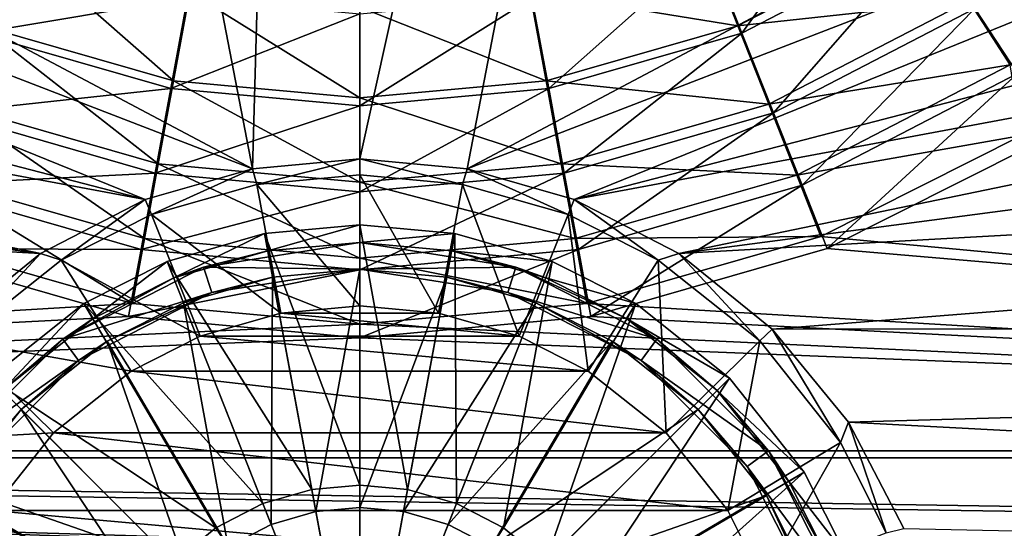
# Model space of a CAD drawing. Header units: metres. Extents: x 0 to 1004, y -708 to 0.
# Tile 32 of 125: x 464 to 575, y -549 to -491. Entities that reach past the tile are written whole.
import ezdxf

# ---------------------------------------------------------------- set-up
doc = ezdxf.new("R2010")
doc.units = ezdxf.units.M

msp = doc.modelspace()

# ---------------------------------------------------------------- linework, layer by layer
at = {"layer": 'top0123410'}
for points in [[(571.418884, -490.17041, 2150.335205), (591.696167, -473.698608, 2150.335205), (576.215576, -497.507294, 2158.308838)], [(541.307434, -483.255951, 2137.627197), (558.309387, -474.699768, 2137.627197), (545.137939, -492.929016, 2143.397217)], [(558.309387, -474.699768, 2137.627197), (566.116882, -482.060608, 2143.397217), (545.137939, -492.929016, 2143.397217)], [(570.713196, -489.315948, 2153.198975), (575.399475, -496.499237, 2161.194092), (596.897339, -479.069336, 2161.194092)], [(540.937073, -482.625671, 2140.483154), (544.680664, -492.10849, 2146.241211), (565.512085, -481.343414, 2146.241211)], [(565.512085, -481.343414, 2146.241211), (544.680664, -492.10849, 2146.241211), (570.713196, -489.315948, 2153.198975)], [(463.112274, -482.625671, 2140.483154), (459.368683, -492.10849, 2146.241211), (481.010864, -498.30542, 2146.241211)], [(482.853973, -488.278412, 2140.483154), (463.112274, -482.625671, 2140.483154), (481.010864, -498.30542, 2146.241211)], [(540.937073, -482.625671, 2140.483154), (521.195374, -488.278412, 2140.483154), (544.680664, -492.10849, 2146.241211)], [(545.137939, -492.929016, 2143.397217), (566.116882, -482.060608, 2143.397217), (548.704468, -501.937897, 2150.335205)], [(566.116882, -482.060608, 2143.397217), (571.418884, -490.17041, 2150.335205), (548.704468, -501.937897, 2150.335205)], [(462.741882, -483.255951, 2137.627197), (482.604675, -488.966949, 2137.627197), (458.911407, -492.929016, 2143.397217)], [(521.444702, -488.966949, 2137.627197), (541.307434, -483.255951, 2137.627197), (523.337158, -499.197205, 2143.397217)], [(541.307434, -483.255951, 2137.627197), (545.137939, -492.929016, 2143.397217), (523.337158, -499.197205, 2143.397217)], [(481.010864, -498.30542, 2146.241211), (502.024689, -500.221405, 2146.241211), (482.853973, -488.278412, 2140.483154)], [(502.024689, -500.221405, 2146.241211), (502.024689, -490.026398, 2140.483154), (482.853973, -488.278412, 2140.483154)], [(521.195374, -488.278412, 2140.483154), (502.024689, -490.026398, 2140.483154), (523.038513, -498.30542, 2146.241211)], [(521.195374, -488.278412, 2140.483154), (523.038513, -498.30542, 2146.241211), (544.680664, -492.10849, 2146.241211)], [(482.604675, -488.966949, 2137.627197), (480.712158, -499.197205, 2143.397217), (458.911407, -492.929016, 2143.397217)], [(482.604675, -488.966949, 2137.627197), (502.024689, -490.748718, 2137.627197), (480.712158, -499.197205, 2143.397217)], [(523.337158, -499.197205, 2143.397217), (502.024689, -501.152588, 2143.397217), (521.444702, -488.966949, 2137.627197)], [(502.024689, -501.152588, 2143.397217), (502.024689, -490.748718, 2137.627197), (521.444702, -488.966949, 2137.627197)], [(544.680664, -492.10849, 2146.241211), (548.175171, -500.962921, 2153.198975), (570.713196, -489.315948, 2153.198975)], [(570.713196, -489.315948, 2153.198975), (548.175171, -500.962921, 2153.198975), (575.399475, -496.499237, 2161.194092)], [(502.024689, -490.748718, 2137.627197), (502.024689, -501.152588, 2143.397217), (480.712158, -499.197205, 2143.397217)], [(502.024689, -490.026398, 2140.483154), (502.024689, -500.221405, 2146.241211), (523.038513, -498.30542, 2146.241211)], [(548.704468, -501.937897, 2150.335205), (571.418884, -490.17041, 2150.335205), (551.931091, -510.088165, 2158.308838)], [(571.418884, -490.17041, 2150.335205), (576.215576, -497.507294, 2158.308838), (551.931091, -510.088165, 2158.308838)], [(458.911407, -492.929016, 2143.397217), (480.712158, -499.197205, 2143.397217), (455.344879, -501.937897, 2150.335205)], [(459.368683, -492.10849, 2146.241211), (455.874146, -500.962921, 2153.198975), (479.289337, -507.667542, 2153.198975)], [(481.010864, -498.30542, 2146.241211), (459.368683, -492.10849, 2146.241211), (479.289337, -507.667542, 2153.198975)], [(544.680664, -492.10849, 2146.241211), (523.038513, -498.30542, 2146.241211), (548.175171, -500.962921, 2153.198975)], [(523.337158, -499.197205, 2143.397217), (545.137939, -492.929016, 2143.397217), (525.100281, -508.72464, 2150.335205)], [(545.137939, -492.929016, 2143.397217), (548.704468, -501.937897, 2150.335205), (525.100281, -508.72464, 2150.335205)], [(548.175171, -500.962921, 2153.198975), (551.323792, -508.940857, 2161.194092), (575.399475, -496.499237, 2161.194092)], [(575.399475, -496.499237, 2161.194092), (551.323792, -508.940857, 2161.194092), (576.678833, -504.485992, 2169.999756)], [(576.215576, -497.507294, 2158.308838), (554.753723, -517.221436, 2167.143799), (551.931091, -510.088165, 2158.308838)], [(577.566284, -505.742157, 2167.143799), (554.753723, -517.221436, 2167.143799), (576.215576, -497.507294, 2158.308838)], [(479.289337, -507.667542, 2153.198975), (502.024689, -509.740509, 2153.198975), (481.010864, -498.30542, 2146.241211)], [(502.024689, -509.740509, 2153.198975), (502.024689, -500.221405, 2146.241211), (481.010864, -498.30542, 2146.241211)], [(523.038513, -498.30542, 2146.241211), (502.024689, -500.221405, 2146.241211), (524.76001, -507.667542, 2153.198975)], [(523.038513, -498.30542, 2146.241211), (524.76001, -507.667542, 2153.198975), (548.175171, -500.962921, 2153.198975)], [(480.712158, -499.197205, 2143.397217), (478.949097, -508.72464, 2150.335205), (455.344879, -501.937897, 2150.335205)], [(480.712158, -499.197205, 2143.397217), (502.024689, -501.152588, 2143.397217), (478.949097, -508.72464, 2150.335205)], [(525.100281, -508.72464, 2150.335205), (502.024689, -510.841766, 2150.335205), (523.337158, -499.197205, 2143.397217)], [(502.024689, -510.841766, 2150.335205), (502.024689, -501.152588, 2143.397217), (523.337158, -499.197205, 2143.397217)], [(502.024689, -500.221405, 2146.241211), (502.024689, -509.740509, 2153.198975), (524.76001, -507.667542, 2153.198975)], [(455.344879, -501.937897, 2150.335205), (478.949097, -508.72464, 2150.335205), (452.118256, -510.088165, 2158.308838)], [(455.874146, -500.962921, 2153.198975), (452.725555, -508.940857, 2161.194092), (477.73822, -516.102905, 2161.194092)], [(479.289337, -507.667542, 2153.198975), (455.874146, -500.962921, 2153.198975), (477.73822, -516.102905, 2161.194092)], [(502.024689, -501.152588, 2143.397217), (502.024689, -510.841766, 2150.335205), (478.949097, -508.72464, 2150.335205)], [(548.175171, -500.962921, 2153.198975), (524.76001, -507.667542, 2153.198975), (551.323792, -508.940857, 2161.194092)], [(525.100281, -508.72464, 2150.335205), (548.704468, -501.937897, 2150.335205), (526.695313, -517.343994, 2158.308838)], [(548.704468, -501.937897, 2150.335205), (551.931091, -510.088165, 2158.308838), (526.695313, -517.343994, 2158.308838)], [(551.323792, -508.940857, 2161.194092), (554.04895, -515.849182, 2169.999756), (576.678833, -504.485992, 2169.999756)], [(820.797729, -540.828064, 2169.999756), (576.678833, -504.485992, 2169.999756), (554.04895, -515.849182, 2169.999756)], [(554.753723, -517.221436, 2167.143799), (577.566284, -505.742157, 2167.143799), (820.797729, -540.0271, 2167.143799)], [(477.73822, -516.102905, 2161.194092), (502.024689, -518.317261, 2161.194092), (479.289337, -507.667542, 2153.198975)], [(502.024689, -518.317261, 2161.194092), (502.024689, -509.740509, 2153.198975), (479.289337, -507.667542, 2153.198975)], [(524.76001, -507.667542, 2153.198975), (502.024689, -509.740509, 2153.198975), (526.311157, -516.102905, 2161.194092)], [(524.76001, -507.667542, 2153.198975), (526.311157, -516.102905, 2161.194092), (551.323792, -508.940857, 2161.194092)], [(450.000427, -515.849182, 2169.999756), (476.394257, -523.406677, 2169.999756), (452.725555, -508.940857, 2161.194092)], [(478.949097, -508.72464, 2150.335205), (477.354065, -517.343994, 2158.308838), (452.118256, -510.088165, 2158.308838)], [(452.725555, -508.940857, 2161.194092), (476.394257, -523.406677, 2169.999756), (477.73822, -516.102905, 2161.194092)], [(478.949097, -508.72464, 2150.335205), (502.024689, -510.841766, 2150.335205), (477.354065, -517.343994, 2158.308838)], [(526.695313, -517.343994, 2158.308838), (502.024689, -519.607483, 2158.308838), (525.100281, -508.72464, 2150.335205)], [(502.024689, -519.607483, 2158.308838), (502.024689, -510.841766, 2150.335205), (525.100281, -508.72464, 2150.335205)], [(502.024689, -509.740509, 2153.198975), (502.024689, -518.317261, 2161.194092), (526.311157, -516.102905, 2161.194092)], [(551.323792, -508.940857, 2161.194092), (526.311157, -516.102905, 2161.194092), (554.04895, -515.849182, 2169.999756)], [(452.118256, -510.088165, 2158.308838), (477.354065, -517.343994, 2158.308838), (449.295593, -517.221436, 2167.143799)], [(502.024689, -510.841766, 2150.335205), (502.024689, -519.607483, 2158.308838), (477.354065, -517.343994, 2158.308838)], [(551.931091, -510.088165, 2158.308838), (528.092041, -524.887268, 2167.143799), (526.695313, -517.343994, 2158.308838)], [(554.753723, -517.221436, 2167.143799), (528.092041, -524.887268, 2167.143799), (551.931091, -510.088165, 2158.308838)], [(183.251587, -540.828064, 2169.999756), (476.394257, -523.406677, 2169.999756), (450.000427, -515.849182, 2169.999756)], [(476.394257, -523.406677, 2169.999756), (502.024689, -525.743713, 2169.999756), (477.73822, -516.102905, 2161.194092)], [(477.73822, -516.102905, 2161.194092), (502.024689, -525.743713, 2169.999756), (502.024689, -518.317261, 2161.194092)], [(526.311157, -516.102905, 2161.194092), (502.024689, -518.317261, 2161.194092), (527.65509, -523.406677, 2169.999756)], [(526.311157, -516.102905, 2161.194092), (527.65509, -523.406677, 2169.999756), (554.04895, -515.849182, 2169.999756)], [(554.04895, -515.849182, 2169.999756), (527.65509, -523.406677, 2169.999756), (820.797729, -540.828064, 2169.999756)], [(449.295593, -517.221436, 2167.143799), (475.957306, -524.887268, 2167.143799), (183.251587, -540.0271, 2167.143799)], [(477.354065, -517.343994, 2158.308838), (475.957306, -524.887268, 2167.143799), (449.295593, -517.221436, 2167.143799)], [(477.354065, -517.343994, 2158.308838), (502.024689, -519.607483, 2158.308838), (475.957306, -524.887268, 2167.143799)], [(528.092041, -524.887268, 2167.143799), (502.024689, -527.278931, 2167.143799), (526.695313, -517.343994, 2158.308838)], [(526.695313, -517.343994, 2158.308838), (502.024689, -527.278931, 2167.143799), (502.024689, -519.607483, 2158.308838)], [(820.797729, -540.0271, 2167.143799), (528.092041, -524.887268, 2167.143799), (554.753723, -517.221436, 2167.143799)], [(502.024689, -518.317261, 2161.194092), (502.024689, -525.743713, 2169.999756), (527.65509, -523.406677, 2169.999756)], [(502.024689, -519.607483, 2158.308838), (502.024689, -527.278931, 2167.143799), (475.957306, -524.887268, 2167.143799)], [(502.024689, -525.743713, 2169.999756), (476.394257, -523.406677, 2169.999756), (183.251587, -540.828064, 2169.999756)], [(527.65509, -523.406677, 2169.999756), (502.024689, -525.743713, 2169.999756), (820.797729, -540.828064, 2169.999756)], [(475.957306, -524.887268, 2167.143799), (502.024689, -527.278931, 2167.143799), (183.251587, -540.0271, 2167.143799)], [(502.024689, -527.278931, 2167.143799), (528.092041, -524.887268, 2167.143799), (820.797729, -540.0271, 2167.143799)], [(820.797729, -540.828064, 2169.999756), (502.024689, -525.743713, 2169.999756), (183.251587, -540.828064, 2169.999756)], [(183.251587, -540.0271, 2167.143799), (502.024689, -527.278931, 2167.143799), (820.797729, -540.0271, 2167.143799)], [(900.214172, -579.368164, 2141.365967), (142.541962, -550.832275, 2160.918945), (183.251587, -540.0271, 2167.143799)], [(183.251587, -540.828064, 2169.999756), (142.98912, -551.227539, 2164.058594), (893.62793, -573.584229, 2149.328857)], [(820.797729, -540.0271, 2167.143799), (861.507385, -550.832275, 2160.918945), (183.251587, -540.0271, 2167.143799)], [(861.507385, -550.832275, 2160.918945), (881.462219, -563.486084, 2152.842285), (183.251587, -540.0271, 2167.143799)], [(183.251587, -540.0271, 2167.143799), (881.462219, -563.486084, 2152.842285), (900.214172, -579.368164, 2141.365967)], [(893.62793, -573.584229, 2149.328857), (878.298828, -561.631348, 2157.554688), (183.251587, -540.828064, 2169.999756)], [(878.298828, -561.631348, 2157.554688), (861.060242, -551.227539, 2164.058594), (183.251587, -540.828064, 2169.999756)], [(183.251587, -540.828064, 2169.999756), (861.060242, -551.227539, 2164.058594), (820.797729, -540.828064, 2169.999756)]]:
    msp.add_3dface(points, dxfattribs=at)
at = {"layer": 'top0123421'}
for points in [[(502.024506, -514.536377, 106.452499), (491.28833, -515.521423, 106.452499), (502.024506, -543.884216, 110.948647)], [(491.652283, -517.487976, 103.797249), (491.28833, -515.521423, 103.38913), (502.024506, -514.536377, 103.38913)], [(502.024506, -514.536377, 103.38913), (491.28833, -515.521423, 106.452499), (502.024506, -514.536377, 106.452499)], [(502.024506, -514.536377, 103.38913), (491.28833, -515.521423, 103.38913), (491.28833, -515.521423, 106.452499)], [(502.024506, -516.536316, 103.797249), (491.652283, -517.487976, 103.797249), (502.024506, -514.536377, 103.38913)], [(512.76062, -515.521423, 106.452499), (502.024506, -514.536377, 106.452499), (507.420074, -544.379211, 110.948647)], [(502.024506, -514.536377, 106.452499), (502.024506, -543.884216, 110.948647), (507.420074, -544.379211, 110.948647)], [(502.024506, -516.536316, 103.797249), (502.024506, -514.536377, 103.38913), (512.76062, -515.521423, 103.38913)], [(512.76062, -515.521423, 103.38913), (502.024506, -514.536377, 106.452499), (512.76062, -515.521423, 106.452499)], [(512.76062, -515.521423, 103.38913), (502.024506, -514.536377, 103.38913), (502.024506, -514.536377, 106.452499)], [(491.28833, -515.521423, 106.452499), (480.307404, -518.67865, 106.452499), (496.628906, -544.379211, 110.948647)], [(481.043549, -520.538208, 103.797249), (480.307404, -518.67865, 103.389137), (491.28833, -515.521423, 103.38913)], [(491.28833, -515.521423, 103.38913), (480.307404, -518.67865, 103.389137), (491.28833, -515.521423, 106.452499)], [(491.28833, -515.521423, 106.452499), (480.307404, -518.67865, 103.389137), (480.307404, -518.67865, 106.452499)], [(491.652283, -517.487976, 103.797249), (481.043549, -520.538208, 103.797249), (491.28833, -515.521423, 103.38913)], [(491.28833, -515.521423, 106.452499), (496.628906, -544.379211, 110.948647), (502.024506, -543.884216, 110.948647)], [(512.396729, -517.487976, 103.797249), (502.024506, -516.536316, 103.797249), (512.76062, -515.521423, 103.38913)], [(512.76062, -515.521423, 106.452499), (507.420074, -544.379211, 110.948647), (512.93927, -545.966125, 110.948647)], [(512.396729, -517.487976, 103.797249), (512.76062, -515.521423, 103.38913), (523.741577, -518.67865, 103.389137)], [(523.741577, -518.67865, 106.452499), (512.76062, -515.521423, 106.452499), (512.93927, -545.966125, 110.948647)], [(523.741577, -518.67865, 103.389137), (512.76062, -515.521423, 103.38913), (523.741577, -518.67865, 106.452499)], [(523.741577, -518.67865, 106.452499), (512.76062, -515.521423, 103.38913), (512.76062, -515.521423, 106.452499)], [(484.410522, -519.326111, 96.509148), (481.043549, -520.538208, 103.797249), (491.652283, -517.487976, 103.797249)], [(502.024506, -516.536316, 96.509148), (484.410522, -519.326111, 96.509148), (491.652283, -517.487976, 103.797249)], [(502.024506, -516.536316, 96.509148), (502.024506, -519.536316, 96.509148), (484.410522, -519.326111, 96.509148)], [(502.024506, -516.536316, 96.509148), (491.652283, -517.487976, 103.797249), (502.024506, -516.536316, 103.797249)], [(519.638489, -519.326111, 96.509148), (502.024506, -516.536316, 96.509148), (512.396729, -517.487976, 103.797249)], [(512.396729, -517.487976, 103.797249), (502.024506, -516.536316, 96.509148), (502.024506, -516.536316, 103.797249)], [(502.024506, -516.536316, 96.509148), (519.638489, -519.326111, 96.509148), (502.024506, -519.536316, 96.509148)], [(523.005432, -520.538208, 103.797249), (512.396729, -517.487976, 103.797249), (523.741577, -518.67865, 103.389137)], [(523.005432, -520.538208, 103.797249), (519.638489, -519.326111, 96.509148), (512.396729, -517.487976, 103.797249)], [(484.410522, -519.326111, 96.509148), (468.520721, -527.422363, 96.509148), (481.043549, -520.538208, 103.797249)], [(484.410522, -519.326111, 96.509148), (485.337585, -522.17926, 96.509148), (468.520721, -527.422363, 96.509148)], [(480.307404, -518.67865, 106.452499), (470.89624, -523.416199, 106.452499), (491.109711, -545.966125, 110.948647)], [(471.9505, -525.115723, 103.797249), (470.89624, -523.416199, 103.389137), (480.307404, -518.67865, 103.389137)], [(480.307404, -518.67865, 103.389137), (470.89624, -523.416199, 103.389137), (480.307404, -518.67865, 106.452499)], [(480.307404, -518.67865, 106.452499), (470.89624, -523.416199, 103.389137), (470.89624, -523.416199, 106.452499)], [(481.043549, -520.538208, 103.797249), (471.9505, -525.115723, 103.797249), (480.307404, -518.67865, 103.389137)], [(480.307404, -518.67865, 106.452499), (491.109711, -545.966125, 110.948647), (496.628906, -544.379211, 110.948647)], [(502.024506, -519.536316, 96.509148), (485.337585, -522.17926, 96.509148), (484.410522, -519.326111, 96.509148)], [(502.024506, -519.536316, 96.509148), (492.198181, -520.437866, 104.382034), (485.337585, -522.17926, 96.509148)], [(492.198181, -520.437866, 104.382034), (502.024506, -519.536316, 104.382034), (497.089874, -546.8703, 108.182106)], [(502.024506, -519.536316, 96.509148), (502.024506, -519.536316, 104.382034), (492.198181, -520.437866, 104.382034)], [(502.024506, -519.536316, 104.382034), (502.024506, -546.417542, 108.182106), (497.089874, -546.8703, 108.182106)], [(519.638489, -519.326111, 96.509148), (518.711426, -522.17926, 96.509148), (502.024506, -519.536316, 96.509148)], [(502.024506, -519.536316, 104.382034), (511.8508, -520.437866, 104.382034), (502.024506, -546.417542, 108.182106)], [(518.711426, -522.17926, 96.509148), (511.8508, -520.437866, 104.382034), (502.024506, -519.536316, 96.509148)], [(511.8508, -520.437866, 104.382034), (502.024506, -519.536316, 104.382034), (502.024506, -519.536316, 96.509148)], [(523.741577, -518.67865, 106.452499), (512.93927, -545.966125, 110.948647), (518.250427, -548.717651, 110.948647)], [(533.152771, -523.416199, 106.452499), (523.741577, -518.67865, 106.452499), (518.250427, -548.717651, 110.948647)], [(519.638489, -519.326111, 96.509148), (535.528259, -527.422363, 96.509148), (518.711426, -522.17926, 96.509148)], [(535.528259, -527.422363, 96.509148), (519.638489, -519.326111, 96.509148), (532.09845, -525.115723, 103.797249)], [(519.638489, -519.326111, 96.509148), (523.005432, -520.538208, 103.797249), (532.09845, -525.115723, 103.797249)], [(523.005432, -520.538208, 103.797249), (523.741577, -518.67865, 103.389137), (533.152771, -523.416199, 103.389137)], [(533.152771, -523.416199, 103.389137), (523.741577, -518.67865, 103.389137), (533.152771, -523.416199, 106.452499)], [(533.152771, -523.416199, 106.452499), (523.741577, -518.67865, 103.389137), (523.741577, -518.67865, 106.452499)], [(468.520721, -527.422363, 96.509148), (471.9505, -525.115723, 103.797249), (481.043549, -520.538208, 103.797249)], [(482.147827, -523.327576, 104.382034), (492.198181, -520.437866, 104.382034), (492.042206, -548.321594, 108.182106)], [(492.198181, -520.437866, 104.382034), (482.147827, -523.327576, 104.382034), (485.337585, -522.17926, 96.509148)], [(492.198181, -520.437866, 104.382034), (497.089874, -546.8703, 108.182106), (492.042206, -548.321594, 108.182106)], [(511.8508, -520.437866, 104.382034), (506.959106, -546.8703, 108.182106), (502.024506, -546.417542, 108.182106)], [(511.8508, -520.437866, 104.382034), (521.901184, -523.327576, 104.382034), (506.959106, -546.8703, 108.182106)], [(521.901184, -523.327576, 104.382034), (511.8508, -520.437866, 104.382034), (518.711426, -522.17926, 96.509148)], [(532.09845, -525.115723, 103.797249), (523.005432, -520.538208, 103.797249), (533.152771, -523.416199, 103.389137)], [(485.337585, -522.17926, 96.509148), (470.284088, -529.849426, 96.509148), (468.520721, -527.422363, 96.509148)], [(485.337585, -522.17926, 96.509148), (473.531952, -527.665039, 104.382034), (470.284088, -529.849426, 96.509148)], [(485.337585, -522.17926, 96.509148), (482.147827, -523.327576, 104.382034), (473.531952, -527.665039, 104.382034)], [(533.764893, -529.849426, 96.509148), (521.901184, -523.327576, 104.382034), (518.711426, -522.17926, 96.509148)], [(535.528259, -527.422363, 96.509148), (533.764893, -529.849426, 96.509148), (518.711426, -522.17926, 96.509148)], [(470.89624, -523.416199, 106.452499), (460.305237, -531.817078, 106.452499), (485.798553, -548.717651, 110.948647)], [(461.719421, -533.231262, 103.797249), (460.305237, -531.817078, 103.389137), (470.89624, -523.416199, 103.389137)], [(470.89624, -523.416199, 103.389137), (460.305237, -531.817078, 103.389137), (470.89624, -523.416199, 106.452499)], [(470.89624, -523.416199, 106.452499), (460.305237, -531.817078, 103.389137), (460.305237, -531.817078, 106.452499)], [(471.9505, -525.115723, 103.797249), (461.719421, -533.231262, 103.797249), (470.89624, -523.416199, 103.389137)], [(470.89624, -523.416199, 106.452499), (485.798553, -548.717651, 110.948647), (491.109711, -545.966125, 110.948647)], [(473.531952, -527.665039, 104.382034), (482.147827, -523.327576, 104.382034), (487.184845, -550.838013, 108.182106)], [(482.147827, -523.327576, 104.382034), (492.042206, -548.321594, 108.182106), (487.184845, -550.838013, 108.182106)], [(521.901184, -523.327576, 104.382034), (512.006775, -548.321594, 108.182106), (506.959106, -546.8703, 108.182106)], [(521.901184, -523.327576, 104.382034), (530.517029, -527.665039, 104.382034), (512.006775, -548.321594, 108.182106)], [(533.152771, -523.416199, 106.452499), (518.250427, -548.717651, 110.948647), (522.991699, -552.569092, 110.948647)], [(533.764893, -529.849426, 96.509148), (530.517029, -527.665039, 104.382034), (521.901184, -523.327576, 104.382034)], [(543.743774, -531.817078, 106.452499), (533.152771, -523.416199, 106.452499), (522.991699, -552.569092, 110.948647)], [(532.09845, -525.115723, 103.797249), (533.152771, -523.416199, 103.389137), (543.743774, -531.817078, 103.389137)], [(543.743774, -531.817078, 103.389137), (533.152771, -523.416199, 103.389137), (543.743774, -531.817078, 106.452499)], [(543.743774, -531.817078, 106.452499), (533.152771, -523.416199, 103.389137), (533.152771, -523.416199, 106.452499)], [(471.9505, -525.115723, 103.797249), (468.520721, -527.422363, 96.509148), (461.719421, -533.231262, 103.797249)], [(542.32959, -533.231262, 103.797249), (532.09845, -525.115723, 103.797249), (543.743774, -531.817078, 103.389137)], [(535.528259, -527.422363, 96.509148), (532.09845, -525.115723, 103.797249), (542.32959, -533.231262, 103.797249)], [(468.520721, -527.422363, 96.509148), (455.910522, -540.032593, 96.509148), (461.719421, -533.231262, 103.797249)], [(468.520721, -527.422363, 96.509148), (470.284088, -529.849426, 96.509148), (455.910522, -540.032593, 96.509148)], [(535.528259, -527.422363, 96.509148), (548.138489, -540.032593, 96.509148), (533.764893, -529.849426, 96.509148)], [(548.138489, -540.032593, 96.509148), (535.528259, -527.422363, 96.509148), (542.32959, -533.231262, 103.797249)], [(463.840729, -535.352539, 104.382034), (473.531952, -527.665039, 104.382034), (482.848633, -554.360474, 108.182106)], [(473.531952, -527.665039, 104.382034), (463.840729, -535.352539, 104.382034), (470.284088, -529.849426, 96.509148)], [(473.531952, -527.665039, 104.382034), (487.184845, -550.838013, 108.182106), (482.848633, -554.360474, 108.182106)], [(530.517029, -527.665039, 104.382034), (516.864136, -550.838013, 108.182106), (512.006775, -548.321594, 108.182106)], [(530.517029, -527.665039, 104.382034), (540.208252, -535.352539, 104.382034), (516.864136, -550.838013, 108.182106)], [(540.208252, -535.352539, 104.382034), (530.517029, -527.665039, 104.382034), (533.764893, -529.849426, 96.509148)], [(470.284088, -529.849426, 96.509148), (458.337585, -541.795898, 96.509148), (455.910522, -540.032593, 96.509148)], [(470.284088, -529.849426, 96.509148), (463.840729, -535.352539, 104.382034), (458.337585, -541.795898, 96.509148)], [(545.711426, -541.795898, 96.509148), (540.208252, -535.352539, 104.382034), (533.764893, -529.849426, 96.509148)], [(548.138489, -540.032593, 96.509148), (545.711426, -541.795898, 96.509148), (533.764893, -529.849426, 96.509148)], [(460.305237, -531.817078, 106.452499), (451.904388, -542.408081, 106.452499), (481.057281, -552.569092, 110.948647)], [(460.305237, -531.817078, 106.452499), (481.057281, -552.569092, 110.948647), (485.798553, -548.717651, 110.948647)], [(543.743774, -531.817078, 106.452499), (522.991699, -552.569092, 110.948647), (526.843201, -557.310364, 110.948647)], [(552.144592, -542.408081, 106.452499), (543.743774, -531.817078, 106.452499), (526.843201, -557.310364, 110.948647)], [(542.32959, -533.231262, 103.797249), (543.743774, -531.817078, 103.389137), (552.144592, -542.408081, 103.389137)], [(552.144592, -542.408081, 103.389137), (543.743774, -531.817078, 103.389137), (552.144592, -542.408081, 106.452499)], [(552.144592, -542.408081, 106.452499), (543.743774, -531.817078, 103.389137), (543.743774, -531.817078, 106.452499)], [(550.445129, -543.462341, 103.797249), (542.32959, -533.231262, 103.797249), (552.144592, -542.408081, 103.389137)], [(548.138489, -540.032593, 96.509148), (542.32959, -533.231262, 103.797249), (550.445129, -543.462341, 103.797249)], [(456.153198, -545.043823, 104.382034), (463.840729, -535.352539, 104.382034), (479.326202, -558.696655, 108.182106)], [(463.840729, -535.352539, 104.382034), (456.153198, -545.043823, 104.382034), (458.337585, -541.795898, 96.509148)], [(463.840729, -535.352539, 104.382034), (482.848633, -554.360474, 108.182106), (479.326202, -558.696655, 108.182106)], [(540.208252, -535.352539, 104.382034), (521.200378, -554.360474, 108.182106), (516.864136, -550.838013, 108.182106)], [(540.208252, -535.352539, 104.382034), (547.895813, -545.043823, 104.382034), (521.200378, -554.360474, 108.182106)], [(547.895813, -545.043823, 104.382034), (540.208252, -535.352539, 104.382034), (545.711426, -541.795898, 96.509148)], [(548.138489, -540.032593, 96.509148), (556.234741, -555.922363, 96.509148), (545.711426, -541.795898, 96.509148)], [(556.234741, -555.922363, 96.509148), (548.138489, -540.032593, 96.509148), (555.022583, -552.555359, 103.797256)], [(555.022583, -552.555359, 103.797256), (548.138489, -540.032593, 96.509148), (550.445129, -543.462341, 103.797249)], [(553.381531, -556.849426, 96.509148), (547.895813, -545.043823, 104.382034), (545.711426, -541.795898, 96.509148)], [(556.234741, -555.922363, 96.509148), (553.381531, -556.849426, 96.509148), (545.711426, -541.795898, 96.509148)], [(451.904388, -542.408081, 106.452499), (447.16684, -551.819214, 106.452507), (477.205811, -557.310364, 110.948647)], [(451.904388, -542.408081, 106.452499), (477.205811, -557.310364, 110.948647), (481.057281, -552.569092, 110.948647)], [(552.144592, -542.408081, 106.452499), (526.843201, -557.310364, 110.948647), (529.594666, -562.621521, 110.948647)], [(556.882141, -551.819214, 106.452507), (552.144592, -542.408081, 106.452499), (529.594666, -562.621521, 110.948647)], [(550.445129, -543.462341, 103.797249), (552.144592, -542.408081, 103.389137), (556.882141, -551.819214, 103.389137)], [(556.882141, -551.819214, 103.389137), (552.144592, -542.408081, 103.389137), (556.882141, -551.819214, 106.452507)], [(556.882141, -551.819214, 106.452507), (552.144592, -542.408081, 103.389137), (552.144592, -542.408081, 106.452499)], [(502.024506, -543.884216, 110.948647), (496.628906, -544.379211, 110.948647), (502.024506, -573.536316, 112.452507)], [(507.420074, -544.379211, 110.948647), (502.024506, -543.884216, 110.948647), (502.024506, -573.536316, 112.452507)], [(555.022583, -552.555359, 103.797256), (550.445129, -543.462341, 103.797249), (556.882141, -551.819214, 103.389137)], [(451.815765, -553.659668, 104.382034), (456.153198, -545.043823, 104.382034), (476.809784, -563.554077, 108.182106)], [(456.153198, -545.043823, 104.382034), (479.326202, -558.696655, 108.182106), (476.809784, -563.554077, 108.182106)], [(496.628906, -544.379211, 110.948647), (491.109711, -545.966125, 110.948647), (502.024506, -573.536316, 112.452507)], [(512.93927, -545.966125, 110.948647), (507.420074, -544.379211, 110.948647), (502.024506, -573.536316, 112.452507)], [(547.895813, -545.043823, 104.382034), (524.722778, -558.696655, 108.182106), (521.200378, -554.360474, 108.182106)], [(547.895813, -545.043823, 104.382034), (552.233215, -553.659668, 104.382034), (524.722778, -558.696655, 108.182106)], [(552.233215, -553.659668, 104.382034), (547.895813, -545.043823, 104.382034), (553.381531, -556.849426, 96.509148)], [(491.109711, -545.966125, 110.948647), (485.798553, -548.717651, 110.948647), (502.024506, -573.536316, 112.452507)], [(497.089874, -546.8703, 108.182106), (502.024506, -546.417542, 108.182106), (502.024506, -573.536316, 109.452507)], [(518.250427, -548.717651, 110.948647), (512.93927, -545.966125, 110.948647), (502.024506, -573.536316, 112.452507)], [(502.024506, -546.417542, 108.182106), (506.959106, -546.8703, 108.182106), (502.024506, -573.536316, 109.452507)], [(492.042206, -548.321594, 108.182106), (497.089874, -546.8703, 108.182106), (502.024506, -573.536316, 109.452507)], [(506.959106, -546.8703, 108.182106), (512.006775, -548.321594, 108.182106), (502.024506, -573.536316, 109.452507)], [(487.184845, -550.838013, 108.182106), (492.042206, -548.321594, 108.182106), (502.024506, -573.536316, 109.452507)], [(512.006775, -548.321594, 108.182106), (516.864136, -550.838013, 108.182106), (502.024506, -573.536316, 109.452507)], [(485.798553, -548.717651, 110.948647), (481.057281, -552.569092, 110.948647), (502.024506, -573.536316, 112.452507)], [(522.991699, -552.569092, 110.948647), (518.250427, -548.717651, 110.948647), (502.024506, -573.536316, 112.452507)]]:
    msp.add_3dface(points, dxfattribs=at)
at = {"layer": 'top0123459'}
for points in [[(994.049377, -10, 90), (217.024673, -653.266907, 90), (10, -10, 90)], [(787.024658, -653.266907, 90), (217.024673, -653.266907, 90), (994.049377, -10, 90)], [(406.116364, -74.810768, 117.032295), (59.186348, -280.118225, 113.448639), (489.911316, -508.234344, 109.46685)], [(502.024689, -75.769028, 117.015564), (406.116364, -74.810768, 117.032295), (489.911316, -508.234344, 109.46685)], [(514.137573, -508.234253, 109.466858), (597.932983, -74.810768, 117.032295), (502.024689, -507.113647, 109.48642)], [(597.932983, -74.810768, 117.032295), (502.024689, -75.769028, 117.015564), (502.024689, -507.113647, 109.48642)], [(514.137573, -508.234253, 109.466858), (944.862854, -280.118256, 113.448639), (597.932983, -74.810768, 117.032295)], [(502.024689, -507.113647, 109.48642), (502.024689, -75.769028, 117.015564), (489.911316, -508.234344, 109.46685)], [(59.186348, -280.118225, 113.448639), (58.259731, -341.679382, 112.374084), (489.911316, -508.234344, 109.46685)], [(945.78949, -341.679413, 112.374084), (944.862854, -280.118256, 113.448639), (514.137573, -508.234253, 109.466858)], [(489.911316, -508.234344, 109.46685), (58.259731, -341.679382, 112.374084), (477.822968, -511.707306, 109.406235)], [(58.259731, -341.679382, 112.374084), (59.562889, -403.233734, 111.299652), (477.822968, -511.707306, 109.406235)], [(526.22644, -511.707336, 109.406235), (945.78949, -341.679413, 112.374084), (514.137573, -508.234253, 109.466858)], [(526.22644, -511.707336, 109.406235), (944.486328, -403.233765, 111.299652), (945.78949, -341.679413, 112.374084)], [(477.822968, -511.707306, 109.406235), (59.562889, -403.233734, 111.299652), (61.050213, -433.983124, 110.762917)], [(942.999023, -433.983154, 110.762917), (944.486328, -403.233765, 111.299652), (526.22644, -511.707336, 109.406235)], [(477.822968, -511.707306, 109.406235), (61.050213, -433.983124, 110.762917), (466.023346, -517.788757, 109.300079)], [(61.050213, -433.983124, 110.762917), (63.094116, -464.700562, 110.226746), (466.023346, -517.788757, 109.300079)], [(538.026001, -517.788696, 109.300079), (942.999023, -433.983154, 110.762917), (526.22644, -511.707336, 109.406235)], [(538.026001, -517.788696, 109.300079), (940.955139, -464.700592, 110.226746), (942.999023, -433.983154, 110.762917)], [(466.023346, -517.788757, 109.300079), (63.094116, -464.700562, 110.226746), (65.693924, -495.375977, 109.691299)], [(938.355286, -495.375977, 109.691299), (940.955139, -464.700592, 110.226746), (538.026001, -517.788696, 109.300079)], [(466.023346, -517.788757, 109.300079), (65.693924, -495.375977, 109.691299), (455.487305, -526.294312, 109.151619)], [(548.562073, -526.294312, 109.151611), (938.355286, -495.375977, 109.691299), (538.026001, -517.788696, 109.300079)], [(935.200439, -525.999268, 109.156769), (938.355286, -495.375977, 109.691299), (548.562073, -526.294312, 109.151611)], [(489.911316, -508.234344, 109.46685), (490.414764, -509.984924, 105.920578), (502.024689, -507.113647, 109.48642)], [(490.414764, -509.984924, 105.920578), (502.024689, -508.920868, 105.947937), (502.024689, -507.113647, 109.48642)], [(514.137573, -508.234253, 109.466858), (502.024689, -507.113647, 109.48642), (513.634583, -509.984924, 105.920578)], [(502.024689, -507.113647, 109.48642), (502.024689, -508.920868, 105.947937), (513.634583, -509.984924, 105.920578)], [(477.822968, -511.707306, 109.406235), (478.530273, -513.399109, 105.832802), (489.911316, -508.234344, 109.46685)], [(478.530273, -513.399109, 105.832802), (490.414764, -509.984924, 105.920578), (489.911316, -508.234344, 109.46685)], [(514.137573, -508.234253, 109.466858), (513.634583, -509.984924, 105.920578), (525.519104, -513.399109, 105.832802)], [(526.22644, -511.707336, 109.406235), (514.137573, -508.234253, 109.466858), (525.519104, -513.399109, 105.832802)], [(502.024689, -523.679565, 96.923141), (502.024689, -508.920868, 105.947937), (490.414764, -509.984924, 105.920578)], [(513.634583, -509.984924, 105.920578), (502.024689, -508.920868, 105.947937), (510.916351, -524.495117, 96.902176)], [(502.024689, -508.920868, 105.947937), (502.024689, -523.679565, 96.923141), (510.916351, -524.495117, 96.902176)], [(493.133026, -524.495117, 96.902176), (490.414764, -509.984924, 105.920578), (478.530273, -513.399109, 105.832802)], [(493.133026, -524.495117, 96.902176), (502.024689, -523.679565, 96.923141), (490.414764, -509.984924, 105.920578)], [(513.634583, -509.984924, 105.920578), (510.916351, -524.495117, 96.902176), (520.010742, -527.10907, 96.834976)], [(525.519104, -513.399109, 105.832802), (513.634583, -509.984924, 105.920578), (520.010742, -527.10907, 96.834976)], [(466.023346, -517.788757, 109.300079), (468.344391, -518.523315, 105.701065), (477.822968, -511.707306, 109.406235)], [(468.344391, -518.523315, 105.701065), (478.530273, -513.399109, 105.832802), (477.822968, -511.707306, 109.406235)], [(526.22644, -511.707336, 109.406235), (525.519104, -513.399109, 105.832802), (535.704956, -518.523315, 105.701065)], [(538.026001, -517.788696, 109.300079), (526.22644, -511.707336, 109.406235), (535.704956, -518.523315, 105.701065)], [(484.038635, -527.10907, 96.834976), (478.530273, -513.399109, 105.832802), (468.344391, -518.523315, 105.701065)], [(484.038635, -527.10907, 96.834976), (493.133026, -524.495117, 96.902176), (478.530273, -513.399109, 105.832802)], [(525.519104, -513.399109, 105.832802), (520.010742, -527.10907, 96.834976), (527.80957, -531.03418, 96.734062)], [(535.704956, -518.523315, 105.701065), (525.519104, -513.399109, 105.832802), (527.80957, -531.03418, 96.734062)], [(455.487305, -526.294312, 109.151619), (456.881287, -527.610779, 105.467438), (466.023346, -517.788757, 109.300079)], [(456.881287, -527.610779, 105.467438), (468.344391, -518.523315, 105.701065), (466.023346, -517.788757, 109.300079)], [(476.239777, -531.03418, 96.734062), (468.344391, -518.523315, 105.701065), (456.881287, -527.610779, 105.467438)], [(476.239777, -531.03418, 96.734062), (484.038635, -527.10907, 96.834976), (468.344391, -518.523315, 105.701065)], [(535.704956, -518.523315, 105.701065), (527.80957, -531.03418, 96.734062), (536.576477, -537.986633, 96.555328)], [(538.026001, -517.788696, 109.300079), (535.704956, -518.523315, 105.701065), (547.168091, -527.610779, 105.467438)], [(547.168091, -527.610779, 105.467438), (535.704956, -518.523315, 105.701065), (536.576477, -537.986633, 96.555328)], [(548.562073, -526.294312, 109.151611), (538.026001, -517.788696, 109.300079), (547.168091, -527.610779, 105.467438)], [(510.916351, -524.495117, 96.902176), (502.024689, -523.679565, 96.923141), (493.133026, -524.495117, 96.902176)], [(520.010742, -527.10907, 96.834976), (493.133026, -524.495117, 96.902176), (484.038635, -527.10907, 96.834976)], [(520.010742, -527.10907, 96.834976), (510.916351, -524.495117, 96.902176), (493.133026, -524.495117, 96.902176)], [(548.562073, -526.294312, 109.151611), (547.168091, -527.610779, 105.467438), (556.263489, -539.072083, 105.172783)], [(557.154968, -536.790833, 108.968399), (935.200439, -525.999268, 109.156769), (548.562073, -526.294312, 109.151611)], [(557.154968, -536.790833, 108.968399), (548.562073, -526.294312, 109.151611), (556.263489, -539.072083, 105.172783)], [(931.491577, -556.560425, 108.623322), (935.200439, -525.999268, 109.156769), (557.154968, -536.790833, 108.968399)], [(527.80957, -531.03418, 96.734062), (484.038635, -527.10907, 96.834976), (476.239777, -531.03418, 96.734062)], [(527.80957, -531.03418, 96.734062), (520.010742, -527.10907, 96.834976), (484.038635, -527.10907, 96.834976)], [(467.47287, -537.986633, 96.555328), (456.881287, -527.610779, 105.467438), (447.785858, -539.072083, 105.172783)], [(467.47287, -537.986633, 96.555328), (476.239777, -531.03418, 96.734062), (456.881287, -527.610779, 105.467438)], [(547.168091, -527.610779, 105.467438), (536.576477, -537.986633, 96.555328), (543.53125, -546.750671, 96.330009)], [(556.263489, -539.072083, 105.172783), (547.168091, -527.610779, 105.467438), (543.53125, -546.750671, 96.330009)], [(536.576477, -537.986633, 96.555328), (476.239777, -531.03418, 96.734062), (467.47287, -537.986633, 96.555328)], [(536.576477, -537.986633, 96.555328), (527.80957, -531.03418, 96.734062), (476.239777, -531.03418, 96.734062)], [(557.154968, -536.790833, 108.968399), (556.263489, -539.072083, 105.172783), (561.389221, -549.249573, 104.911133)], [(563.408142, -548.787048, 108.759003), (931.491577, -556.560425, 108.623322), (557.154968, -536.790833, 108.968399)], [(563.408142, -548.787048, 108.759003), (557.154968, -536.790833, 108.968399), (561.389221, -549.249573, 104.911133)], [(460.518127, -546.750671, 96.330009), (467.47287, -537.986633, 96.555328), (447.785858, -539.072083, 105.172783)], [(543.53125, -546.750671, 96.330009), (467.47287, -537.986633, 96.555328), (460.518127, -546.750671, 96.330009)], [(543.53125, -546.750671, 96.330009), (536.576477, -537.986633, 96.555328), (467.47287, -537.986633, 96.555328)], [(556.263489, -539.072083, 105.172783), (543.53125, -546.750671, 96.330009), (547.457703, -554.546936, 96.129578)], [(561.389221, -549.249573, 104.911133), (556.263489, -539.072083, 105.172783), (547.457703, -554.546936, 96.129578)], [(547.457703, -554.546936, 96.129578), (460.518127, -546.750671, 96.330009), (456.591675, -554.546936, 96.129578)], [(547.457703, -554.546936, 96.129578), (543.53125, -546.750671, 96.330009), (460.518127, -546.750671, 96.330009)]]:
    msp.add_3dface(points, dxfattribs=at)

doc.saveas('drawing.dxf')
